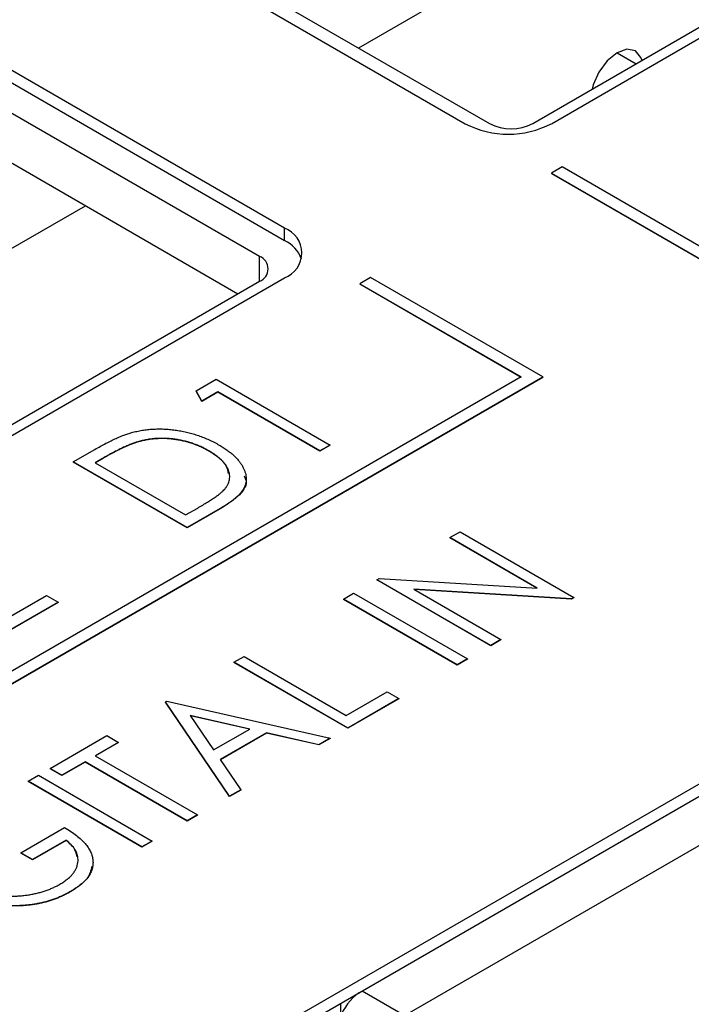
# Model space of a CAD drawing. Header units: millimetres. Extents: x 0 to 420, y 0 to 297.
# Tile 47 of 57: x 346.36 to 351.88, y 247.16 to 255.25. Entities that reach past the tile are written whole.
import ezdxf

# ---------------------------------------------------------------- set-up
doc = ezdxf.new("R2010")
doc.units = ezdxf.units.MM

msp = doc.modelspace()

# ---------------------------------------------------------------- linework, layer by layer
at = {"color": 7, "linetype": 'Continuous', "lineweight": 25}
for p, q in [((342.0999, 243.2894), (383.9606, 267.4551)), ((342.0999, 243.1874), (383.9606, 267.3531)), ((349.1437, 255.0153), (357.0632, 259.5872)), ((350.7266, 254.3926), (358.6815, 258.9849)), ((350.5732, 254.3942), (358.4928, 258.9661)), ((347.5446, 255.8213), (350.0195, 254.3926)), ((347.7461, 255.8221), (350.2197, 254.3942)), ((348.5345, 253.5354), (346.0597, 254.9641)), ((346.0597, 254.862), (348.5345, 253.4333)), ((348.3281, 253.3023), (345.8546, 254.7302)), ((345.8546, 254.3219), (348.1513, 252.9961)), ((350.815, 254.0375), (350.7266, 253.9864)), ((350.7266, 253.9864), (353.7318, 252.2516)), ((350.7266, 253.9864), (350.7266, 253.9844)), ((350.7266, 253.9844), (353.7318, 252.2495)), ((353.7318, 252.3536), (350.815, 254.0375)), ((338.979, 249.1474), (346.8986, 253.7193)), ((348.5345, 253.4333), (348.5345, 253.5354)), ((340.4085, 248.5263), (348.3281, 253.0982)), ((340.5796, 248.5349), (348.5345, 253.1272)), ((349.2416, 253.1292), (349.1533, 253.0782)), ((349.1533, 253.0782), (350.4791, 252.3128)), ((349.1533, 253.0782), (349.1533, 253.0761)), ((349.1533, 253.0761), (350.4773, 252.3118)), ((350.6559, 252.3128), (349.2416, 253.1292)), ((341.9938, 247.3123), (350.6559, 252.3128)), ((350.4791, 252.3128), (341.9938, 247.4143)), ((341.9938, 247.3103), (350.6559, 252.3108)), ((347.8074, 252.1975), (347.9731, 252.2931)), ((347.9731, 252.2931), (348.9085, 251.7531)), ((350.6559, 252.3128), (350.6559, 252.3108)), ((347.8531, 252.1131), (347.8074, 252.1975)), ((347.8074, 252.1975), (347.8074, 252.1954)), ((347.8531, 252.1111), (347.8074, 252.1954)), ((347.985, 252.1893), (347.8531, 252.1131)), ((347.985, 252.1872), (347.8531, 252.1111)), ((348.8245, 251.7046), (347.985, 252.1893)), ((347.985, 252.1893), (347.985, 252.1872)), ((348.8245, 251.7026), (347.985, 252.1872)), ((347.8531, 252.1131), (347.8531, 252.1111)), ((347.3288, 251.7801), (347.3288, 251.7781)), ((346.7977, 251.6146), (346.9748, 251.7168)), ((347.9127, 251.7048), (347.9127, 251.7028)), ((348.9085, 251.7531), (348.8245, 251.7046)), ((348.9085, 251.751), (348.8245, 251.7026)), ((348.8245, 251.7046), (348.8245, 251.7026)), ((348.9085, 251.7531), (348.9085, 251.751)), ((347.0382, 251.6426), (346.9776, 251.6077)), ((347.0382, 251.6406), (346.9794, 251.6067)), ((347.0382, 251.6426), (347.0382, 251.6406)), ((347.7332, 251.0746), (346.7977, 251.6146)), ((346.7977, 251.6146), (346.7977, 251.6126)), ((347.7332, 251.0726), (346.7977, 251.6126)), ((346.9776, 251.6077), (347.7212, 251.1785)), ((347.7212, 251.1785), (347.82, 251.2355)), ((348.0049, 251.2315), (347.7332, 251.0746)), ((348.0049, 251.2294), (347.7332, 251.0726)), ((348.0049, 251.2315), (348.0049, 251.2294)), ((347.7332, 251.0746), (347.7332, 251.0726)), ((349.8928, 250.9929), (349.9767, 251.0414)), ((350.611, 250.5783), (349.8928, 250.9929)), ((349.8928, 250.9929), (349.8928, 250.9909)), ((350.6071, 250.5785), (349.8928, 250.9909)), ((349.9767, 251.0414), (350.9122, 250.5014)), ((349.2931, 250.6468), (349.3107, 250.6569)), ((349.2931, 250.6468), (349.2931, 250.6447)), ((350.2286, 250.1067), (349.2931, 250.6468)), ((350.2286, 250.1047), (349.2931, 250.6447)), ((349.3107, 250.6569), (350.611, 250.5783)), ((350.893, 250.4903), (349.5959, 250.5689)), ((349.5959, 250.5689), (350.3125, 250.1552)), ((350.893, 250.4883), (349.5999, 250.5666)), ((346.1851, 250.2917), (346.5775, 250.5182)), ((346.5775, 250.5182), (346.6735, 250.4628)), ((349.0173, 250.4875), (349.1012, 250.536)), ((349.9527, 249.9475), (349.0173, 250.4875)), ((349.0173, 250.4875), (349.0173, 250.4855)), ((349.9527, 249.9455), (349.0173, 250.4855)), ((349.1012, 250.536), (350.0367, 249.996)), ((350.9122, 250.5014), (350.893, 250.4903)), ((350.9122, 250.4993), (350.893, 250.4883)), ((350.893, 250.4903), (350.893, 250.4883)), ((350.9122, 250.5014), (350.9122, 250.4993)), ((346.6735, 250.4628), (346.0858, 250.1236)), ((346.6735, 250.4608), (346.0858, 250.1216)), ((346.6735, 250.4628), (346.6735, 250.4608)), ((350.3125, 250.1552), (350.2286, 250.1067)), ((350.3125, 250.1532), (350.2286, 250.1047)), ((350.2286, 250.1067), (350.2286, 250.1047)), ((350.3125, 250.1552), (350.3125, 250.1532)), ((348.1178, 249.9683), (348.2018, 250.0167)), ((348.2018, 250.0167), (349.0413, 249.5321)), ((348.1178, 249.9683), (348.1178, 249.9662)), ((349.0533, 249.4283), (348.1178, 249.9683)), ((349.0533, 249.4262), (348.1178, 249.9662)), ((350.0367, 249.996), (349.9527, 249.9475)), ((350.0367, 249.9939), (349.9527, 249.9455)), ((349.9527, 249.9475), (349.9527, 249.9455)), ((350.0367, 249.996), (350.0367, 249.9939)), ((349.0413, 249.5321), (349.3771, 249.726)), ((349.3771, 249.726), (349.473, 249.6706)), ((347.5542, 249.6429), (347.5662, 249.6498)), ((347.5542, 249.6429), (347.5542, 249.6408)), ((348.0818, 248.8675), (347.5542, 249.6429)), ((348.0818, 248.8654), (347.5542, 249.6408)), ((347.5662, 249.6498), (348.9094, 249.3452)), ((349.473, 249.6706), (349.0533, 249.4283)), ((349.473, 249.6685), (349.0533, 249.4262)), ((349.473, 249.6706), (349.473, 249.6685)), ((348.2482, 249.4205), (347.7593, 249.5314)), ((347.7593, 249.5314), (347.9514, 249.2491)), ((348.2457, 249.419), (347.761, 249.5289)), ((346.6067, 249.0959), (347.0744, 249.366)), ((347.0744, 249.366), (347.1704, 249.3106)), ((347.9514, 249.2491), (348.2482, 249.4205)), ((348.3862, 249.3893), (348.0054, 249.1695)), ((348.3862, 249.3873), (348.0064, 249.168)), ((348.8166, 249.2916), (348.3862, 249.3893)), ((348.3862, 249.3893), (348.3862, 249.3873)), ((348.8166, 249.2896), (348.3862, 249.3873)), ((349.0533, 249.4283), (349.0533, 249.4262)), ((347.1704, 249.3106), (346.9785, 249.1998)), ((347.1704, 249.3085), (346.9803, 249.1988)), ((347.1704, 249.3106), (347.1704, 249.3085)), ((348.9094, 249.3452), (348.8166, 249.2916)), ((348.9094, 249.3431), (348.8166, 249.2896)), ((348.8166, 249.2916), (348.8166, 249.2896)), ((348.9094, 249.3452), (348.9094, 249.3431)), ((346.9785, 249.1998), (347.818, 248.7152)), ((346.8946, 249.1513), (346.7027, 249.0406)), ((346.8946, 249.1493), (346.7027, 249.0385)), ((347.7341, 248.6667), (346.8946, 249.1513)), ((346.8946, 249.1513), (346.8946, 249.1493)), ((347.7341, 248.6647), (346.8946, 249.1493)), ((348.0054, 249.1695), (348.1746, 248.921)), ((346.4268, 248.9921), (346.5108, 249.0406)), ((346.5108, 249.0406), (347.4462, 248.5005)), ((346.7027, 249.0406), (346.6067, 249.0959)), ((346.6067, 249.0959), (346.6067, 249.0939)), ((346.7027, 249.0385), (346.6067, 249.0939)), ((346.7027, 249.0406), (346.7027, 249.0385)), ((346.4268, 248.9921), (346.4268, 248.99)), ((347.3623, 248.4521), (346.4268, 248.9921)), ((347.3623, 248.45), (346.4268, 248.99)), ((348.1746, 248.921), (348.0818, 248.8675)), ((348.1746, 248.919), (348.0818, 248.8654)), ((348.0818, 248.8675), (348.0818, 248.8654)), ((348.1746, 248.921), (348.1746, 248.919)), ((352.6344, 248.8622), (349.5231, 247.0661)), ((347.818, 248.7152), (347.7341, 248.6667)), ((347.818, 248.7131), (347.7341, 248.6647)), ((347.818, 248.7152), (347.818, 248.7131)), ((347.7341, 248.6667), (347.7341, 248.6647)), ((346.3669, 248.4036), (346.7267, 248.6113)), ((346.7386, 248.5075), (346.4628, 248.3482)), ((346.7386, 248.5054), (346.4628, 248.3462)), ((346.7386, 248.5075), (346.7386, 248.5054)), ((347.4462, 248.5005), (347.3623, 248.4521)), ((347.4462, 248.4985), (347.3623, 248.45)), ((347.4462, 248.5005), (347.4462, 248.4985)), ((346.4628, 248.3482), (346.3669, 248.4036)), ((346.3669, 248.4036), (346.3669, 248.4016)), ((346.4628, 248.3462), (346.3669, 248.4016)), ((347.3623, 248.4521), (347.3623, 248.45)), ((346.4628, 248.3482), (346.4628, 248.3462)), ((346.7769, 248.0864), (346.7769, 248.0844))]:
    msp.add_line(p, q, dxfattribs=at)
at = {"color": 8, "linetype": 'Continuous', "lineweight": 25}
for p, q in [((351.2672, 254.9755), (351.4237, 254.8852)), ((348.3281, 253.0982), (348.3281, 253.3023)), ((349.1709, 247.2694), (349.5231, 247.0661)), ((348.9942, 247.1674), (348.9942, 247.0617))]:
    msp.add_line(p, q, dxfattribs=at)
at = {"color": 7, "linetype": 'Continuous', "lineweight": 25, "flags": 128}
msp.add_lwpolyline([(351.4719, 254.913), (351.4632, 254.9375), (351.4172, 254.9904), (351.3484, 255.0038), (351.2672, 254.9756), (351.186, 254.91), (351.1172, 254.8172), (351.0712, 254.7112), (351.0625, 254.6767)], dxfattribs=at)
at = {"color": 7, "linetype": 'Continuous', "lineweight": 25}
for centre, radius, start, end in [((350.373, 255.0749), 0.7685, 242.60931, 297.39052), ((350.3964, 254.7354), 0.3842, 242.60914, 297.39093), ((348.4571, 253.3313), 0.2183, 290.78328, 69.21651), ((348.4155, 253.1863), 0.2742, 20.03548, 64.2718), ((348.2894, 253.2002), 0.1092, 290.78438, 69.21543), ((349.4288, 246.8763), 0.4726, 126.78647, 158.67799)]:
    msp.add_arc(centre, radius, start, end, dxfattribs=at)
for points, knots in [([(346.9748, 251.7168), (346.9904, 251.7257), (347.0203, 251.7427), (347.0648, 251.7667), (347.1071, 251.7882), (347.1474, 251.8071), (347.1851, 251.8236), (347.2208, 251.8376), (347.2542, 251.8491), (347.2764, 251.8552), (347.2868, 251.858)], [0, 0, 0, 0, 0.164344, 0.316794, 0.458147, 0.588563, 0.707492, 0.815269, 0.912897, 1, 1, 1, 1]), ([(347.2868, 251.858), (347.3011, 251.8615), (347.3294, 251.8684), (347.3734, 251.876), (347.4178, 251.8816), (347.4628, 251.8847), (347.5081, 251.8856), (347.5539, 251.8845), (347.6002, 251.8808), (347.6469, 251.8751), (347.6932, 251.867), (347.7391, 251.8571), (347.7841, 251.8449), (347.8285, 251.8308), (347.8721, 251.8145), (347.9147, 251.7961), (347.9566, 251.7756), (347.9833, 251.7608), (347.9968, 251.7532)], [0, 0, 0, 0, 0.059393, 0.117792, 0.175916, 0.233639, 0.291461, 0.349782, 0.409529, 0.470566, 0.532617, 0.595139, 0.658638, 0.723238, 0.789476, 0.857663, 0.927749, 1, 1, 1, 1]), ([(347.3288, 251.7801), (347.3194, 251.7772), (347.2995, 251.771), (347.2694, 251.7594), (347.2367, 251.7458), (347.2016, 251.7298), (347.1642, 251.7113), (347.1242, 251.6906), (347.0817, 251.6676), (347.053, 251.6512), (347.0382, 251.6426)], [0, 0, 0, 0, 0.084774, 0.180312, 0.28709, 0.406015, 0.536482, 0.678682, 0.833402, 1, 1, 1, 1]), ([(347.3288, 251.7781), (347.3194, 251.7752), (347.2995, 251.769), (347.2694, 251.7574), (347.2367, 251.7437), (347.2016, 251.7277), (347.1642, 251.7093), (347.1242, 251.6885), (347.0817, 251.6655), (347.053, 251.6491), (347.0382, 251.6406)], [0, 0, 0, 0, 0.084774, 0.180312, 0.28709, 0.406015, 0.536482, 0.678682, 0.833402, 1, 1, 1, 1]), ([(347.9127, 251.7048), (347.9016, 251.7111), (347.8798, 251.7233), (347.8454, 251.7398), (347.8104, 251.7546), (347.7747, 251.7676), (347.7384, 251.7789), (347.7015, 251.7885), (347.6638, 251.7962), (347.6255, 251.802), (347.5872, 251.8061), (347.5491, 251.8081), (347.5113, 251.8084), (347.4739, 251.8067), (347.4369, 251.8029), (347.4002, 251.7974), (347.364, 251.7898), (347.3407, 251.7834), (347.3288, 251.7801)], [0, 0, 0, 0, 0.072225, 0.141809, 0.209025, 0.27458, 0.338792, 0.401466, 0.463652, 0.525211, 0.585979, 0.645456, 0.703802, 0.762331, 0.820361, 0.879159, 0.938775, 1, 1, 1, 1]), ([(347.9127, 251.7028), (347.9016, 251.709), (347.8798, 251.7212), (347.8454, 251.7378), (347.8104, 251.7526), (347.7747, 251.7656), (347.7384, 251.7768), (347.7015, 251.7865), (347.6638, 251.7942), (347.6255, 251.8), (347.5872, 251.804), (347.5491, 251.8061), (347.5113, 251.8063), (347.4739, 251.8046), (347.4369, 251.8008), (347.4002, 251.7954), (347.364, 251.7877), (347.3407, 251.7813), (347.3288, 251.7781)], [0, 0, 0, 0, 0.072225, 0.141809, 0.209025, 0.27458, 0.338792, 0.401466, 0.463652, 0.525211, 0.585979, 0.645456, 0.703802, 0.762331, 0.820361, 0.879159, 0.938775, 1, 1, 1, 1]), ([(348.0422, 251.3912), (348.047, 251.3975), (348.0566, 251.41), (348.0682, 251.4291), (348.0761, 251.4486), (348.0818, 251.4683), (348.0839, 251.4882), (348.0831, 251.5084), (348.0796, 251.5288), (348.0728, 251.5492), (348.0632, 251.5697), (348.0507, 251.59), (348.0348, 251.6099), (348.0161, 251.6295), (347.995, 251.649), (347.9705, 251.668), (347.9429, 251.6867), (347.9229, 251.6987), (347.9127, 251.7048)], [0, 0, 0, 0, 0.059645, 0.118294, 0.175965, 0.23339, 0.291154, 0.349435, 0.408318, 0.468899, 0.530224, 0.592452, 0.655817, 0.720446, 0.78676, 0.855305, 0.926424, 1, 1, 1, 1]), ([(348.0734, 251.518), (348.07, 251.5382), (348.0578, 251.6091), (347.9732, 251.6637), (347.9127, 251.7028)], [0, 0, 0, 0, 0.284517, 1, 1, 1, 1]), ([(347.9968, 251.7532), (348.0082, 251.7464), (348.0306, 251.7331), (348.0615, 251.7121), (348.0898, 251.6908), (348.1154, 251.6692), (348.1378, 251.6471), (348.1578, 251.6246), (348.1749, 251.6017), (348.1891, 251.5786), (348.2004, 251.5555), (348.2092, 251.5327), (348.2149, 251.5102), (348.2182, 251.4882), (348.2186, 251.4666), (348.2162, 251.4453), (348.211, 251.4246), (348.2028, 251.4041), (348.1915, 251.3835), (348.1761, 251.3628), (348.1572, 251.3417), (348.1341, 251.3203), (348.1075, 251.2984), (348.0768, 251.2763), (348.0427, 251.2537), (348.0177, 251.239), (348.0049, 251.2315)], [0, 0, 0, 0, 0.0475937, 0.0937676, 0.1386494, 0.1826306, 0.2256695, 0.2681219, 0.3099078, 0.3512041, 0.3918442, 0.4309373, 0.4689993, 0.5060433, 0.5424143, 0.5779531, 0.6132369, 0.6481296, 0.6840155, 0.7217424, 0.7616766, 0.8039682, 0.8488692, 0.89624, 0.946756, 1, 1, 1, 1]), ([(348.2021, 251.4988), (348.2088, 251.4839), (348.2343, 251.4266), (348.1554, 251.3247), (348.0552, 251.2613), (348.0049, 251.2294)], [0, 0, 0, 0, 0.149618, 0.573126, 1, 1, 1, 1]), ([(347.82, 251.2355), (347.8341, 251.2437), (347.8613, 251.2596), (347.8995, 251.2829), (347.9335, 251.3046), (347.9635, 251.3249), (347.9891, 251.3436), (348.0111, 251.3606), (348.0286, 251.3763), (348.0379, 251.3865), (348.0422, 251.3912)], [0, 0, 0, 0, 0.172244, 0.3301934, 0.475432, 0.6065481, 0.7244263, 0.8291286, 0.9204072, 1, 1, 1, 1]), ([(346.7267, 248.6113), (346.7441, 248.6008), (346.7784, 248.5801), (346.8233, 248.5472), (346.8626, 248.5142), (346.8949, 248.4805), (346.9211, 248.4464), (346.9404, 248.4118), (346.9535, 248.3768), (346.9601, 248.3415), (346.9601, 248.3064), (346.9538, 248.272), (346.9406, 248.2386), (346.9209, 248.206), (346.8947, 248.1745), (346.8619, 248.1439), (346.8227, 248.1142), (346.7924, 248.0958), (346.7769, 248.0864)], [0, 0, 0, 0, 0.073867, 0.144522, 0.211791, 0.276489, 0.339083, 0.400258, 0.460177, 0.520194, 0.579322, 0.637323, 0.694965, 0.752566, 0.811419, 0.87164, 0.934384, 1, 1, 1, 1]), ([(346.6871, 248.1454), (346.6979, 248.1519), (346.7192, 248.1648), (346.7473, 248.1855), (346.7719, 248.2066), (346.7921, 248.2287), (346.8092, 248.2514), (346.8219, 248.2749), (346.8309, 248.299), (346.8362, 248.3236), (346.8374, 248.3483), (346.8354, 248.3727), (346.8288, 248.3965), (346.8187, 248.4198), (346.8046, 248.4427), (346.7866, 248.465), (346.7648, 248.4868), (346.7474, 248.5005), (346.7386, 248.5075)], [0, 0, 0, 0, 0.067961, 0.133633, 0.197438, 0.259579, 0.321561, 0.382995, 0.444612, 0.506931, 0.569085, 0.62994, 0.690332, 0.750208, 0.810958, 0.872254, 0.935348, 1, 1, 1, 1]), ([(346.8288, 248.3704), (346.8253, 248.3903), (346.8166, 248.4396), (346.7677, 248.4809), (346.7386, 248.5054)], [0, 0, 0, 0, 0.404263, 1, 1, 1, 1]), ([(346.9511, 248.2944), (346.942, 248.2581), (346.9219, 248.1781), (346.8281, 248.1175), (346.7769, 248.0844)], [0, 0, 0, 0, 0.4532264, 1, 1, 1, 1]), ([(345.883, 248.1429), (345.8918, 248.138), (345.9092, 248.1282), (345.9377, 248.115), (345.9671, 248.1027), (345.9979, 248.0916), (346.0301, 248.0818), (346.0634, 248.0728), (346.0984, 248.0654), (346.1342, 248.0588), (346.1709, 248.0537), (346.2077, 248.0499), (346.2445, 248.0476), (346.2813, 248.0467), (346.3182, 248.0472), (346.3551, 248.0495), (346.392, 248.053), (346.4287, 248.058), (346.4647, 248.0644), (346.5001, 248.0719), (346.5341, 248.081), (346.567, 248.0914), (346.599, 248.1028), (346.6295, 248.1158), (346.6594, 248.1297), (346.6778, 248.1401), (346.6871, 248.1454)], [0, 0, 0, 0, 0.040913, 0.081723, 0.122258, 0.162728, 0.203318, 0.244385, 0.28603, 0.328182, 0.370467, 0.412394, 0.453492, 0.494597, 0.535891, 0.577176, 0.619032, 0.661219, 0.703509, 0.745546, 0.78755, 0.829276, 0.871256, 0.913546, 0.956421, 1, 1, 1, 1]), ([(346.7769, 248.0864), (346.767, 248.0809), (346.7474, 248.0699), (346.7167, 248.0547), (346.6857, 248.0406), (346.6537, 248.0278), (346.6214, 248.0162), (346.5882, 248.006), (346.5546, 247.9969), (346.5203, 247.9891), (346.4854, 247.9826), (346.4499, 247.9773), (346.4138, 247.9731), (346.3771, 247.9704), (346.3397, 247.9687), (346.3018, 247.9686), (346.2632, 247.9693), (346.2374, 247.9709), (346.2245, 247.9718)], [0, 0, 0, 0, 0.06786, 0.134132, 0.198965, 0.262597, 0.325146, 0.3865, 0.447578, 0.507762, 0.567858, 0.627895, 0.688079, 0.748875, 0.810239, 0.872356, 0.935747, 1, 1, 1, 1]), ([(346.7769, 248.0844), (346.767, 248.0789), (346.7474, 248.0679), (346.7167, 248.0527), (346.6857, 248.0385), (346.6537, 248.0258), (346.6214, 248.0141), (346.5882, 248.004), (346.5546, 247.9949), (346.5203, 247.987), (346.4854, 247.9806), (346.4499, 247.9753), (346.4138, 247.9711), (346.3771, 247.9684), (346.3397, 247.9666), (346.3018, 247.9666), (346.2632, 247.9673), (346.2374, 247.9689), (346.2245, 247.9697)], [0, 0, 0, 0, 0.06786, 0.134132, 0.198965, 0.262597, 0.325146, 0.3865, 0.447578, 0.507762, 0.567858, 0.627895, 0.688079, 0.748875, 0.810239, 0.872356, 0.935747, 1, 1, 1, 1])]:
    msp.add_open_spline(points, degree=3, knots=knots, dxfattribs=at)

doc.saveas('drawing.dxf')
